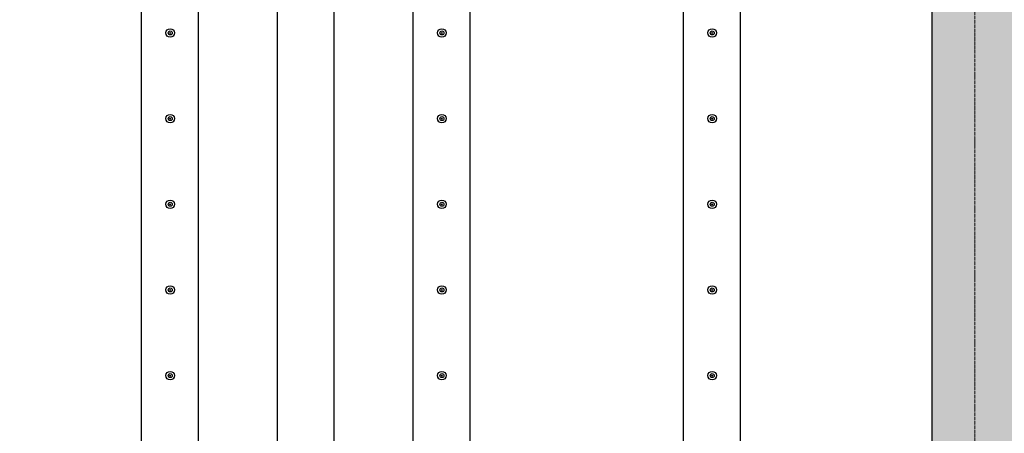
# Model space of a CAD drawing. Header units: millimetres. Extents: x -374129 to 1163271, y -112652 to 695637.
# Tile 103 of 230: x 41440 to 44883, y -36150 to -34701. Entities that reach past the tile are written whole.
import ezdxf

# ---------------------------------------------------------------- set-up
doc = ezdxf.new("R2010")
doc.units = ezdxf.units.MM
doc.linetypes.add('ACAD_ISO04W100', pattern=[30, 24, -3, 0, -3])
for name, color, linetype in [('KRT_kreskowanie', 252, 'Continuous'), ('KRT_sciany', 2, 'Continuous'), ('KRT_technologia', 30, 'Continuous')]:
    doc.layers.add(name, color=color, linetype=linetype)
doc.layers.add('KRT_osie', color=55, linetype='ACAD_ISO04W100', lineweight=18)

# ---------------------------------------------------------------- blocks, each defined once
blk = doc.blocks.new('sys napowietrzania')
at = {"layer": 'KRT_technologia', "linetype": 'Continuous', "transparency": 33554687, "elevation": -3247.62}
for points in [[(43084.98, -12485.01), (43084.98, -10582.71), (43084.98, -2349.21), (42884.98, -2349.21), (42884.98, -10582.71), (42884.98, -12485.01), (42984.98, -12485.01), (43084.98, -12485.01), (43081.81, -12495.38), (42984.98, -12495.38), (42888.14, -12495.38), (42884.98, -12485.01)], [(43559.98, -12485.01), (43559.98, -10582.71), (43559.98, -2349.21), (43359.98, -2349.21), (43359.98, -10582.71), (43359.98, -12485.01), (43459.98, -12485.01), (43559.98, -12485.01), (43556.81, -12495.38), (43459.98, -12495.38), (43363.14, -12495.38), (43359.98, -12485.01)], [(44034.98, -12485.01), (44034.98, -10582.71), (44034.98, -2349.21), (43834.98, -2349.21), (43834.98, -10582.71), (43834.98, -12485.01), (43934.98, -12485.01), (44034.98, -12485.01), (44031.81, -12495.38), (43934.98, -12495.38), (43838.14, -12495.38), (43834.98, -12485.01)], [(44979.98, -12485.01), (44979.98, -10582.71), (44979.98, -2349.21), (44779.98, -2349.21), (44779.98, -10582.71), (44779.98, -12485.01), (44879.98, -12485.01), (44979.98, -12485.01), (44976.81, -12495.38), (44879.98, -12495.38), (44783.14, -12495.38), (44779.98, -12485.01)]]:
    blk.add_lwpolyline(points, dxfattribs=at)
at = {"layer": 'KRT_technologia'}
for centre, radius in [((42986.32, -2660.34, -3247.62), 15), ((43936.32, -2660.34, -3247.62), 15), ((44881.32, -2660.34, -3247.62), 15), ((42986.32, -2660.34, -3247.62), 7), ((42986.32, -2660.34, -3247.62), 1.5), ((43936.32, -2660.34, -3247.62), 7), ((43936.32, -2660.34, -3247.62), 1.5), ((44881.32, -2660.34, -3247.62), 7), ((44881.32, -2660.34, -3247.62), 1.5), ((42986.32, -2960.34, -3247.62), 15), ((42986.32, -2960.34, -3247.62), 7), ((42986.32, -2960.34, -3247.62), 1.5), ((43936.32, -2960.34, -3247.62), 15), ((43936.32, -2960.34, -3247.62), 7), ((43936.32, -2960.34, -3247.62), 1.5), ((44881.32, -2960.34, -3247.62), 15), ((44881.32, -2960.34, -3247.62), 7), ((44881.32, -2960.34, -3247.62), 1.5), ((42986.32, -3260.34, -3247.62), 15), ((42986.32, -3260.34, -3247.62), 7), ((42986.32, -3260.34, -3247.62), 1.5), ((43936.32, -3260.34, -3247.62), 15), ((43936.32, -3260.34, -3247.62), 7), ((43936.32, -3260.34, -3247.62), 1.5), ((44881.32, -3260.34, -3247.62), 15), ((44881.32, -3260.34, -3247.62), 7), ((44881.32, -3260.34, -3247.62), 1.5), ((42986.32, -3560.34, -3247.62), 15), ((43936.32, -3560.34, -3247.62), 15), ((44881.32, -3560.34, -3247.62), 15), ((42986.32, -3560.34, -3247.62), 7), ((42986.32, -3560.34, -3247.62), 1.5), ((43936.32, -3560.34, -3247.62), 7), ((43936.32, -3560.34, -3247.62), 1.5), ((44881.32, -3560.34, -3247.62), 7), ((44881.32, -3560.34, -3247.62), 1.5), ((42986.32, -3860.34, -3247.62), 15), ((42986.32, -3860.34, -3247.62), 7), ((43936.32, -3860.34, -3247.62), 15), ((43936.32, -3860.34, -3247.62), 7), ((44881.32, -3860.34, -3247.62), 15), ((44881.32, -3860.34, -3247.62), 7), ((42986.32, -3860.34, -3247.62), 1.5), ((43936.32, -3860.34, -3247.62), 1.5), ((44881.32, -3860.34, -3247.62), 1.5)]:
    blk.add_circle(centre, radius, dxfattribs=at)

msp = doc.modelspace()

# ---------------------------------------------------------------- hatches: boundary and pattern name
at = {"layer": 'KRT_kreskowanie'}
h = msp.add_hatch(dxfattribs=at)
h.set_pattern_fill('ANSI33', color=256, scale=20, style=0)
h.set_pattern_definition([(45, (-1e-05, 3009.36), (-89.80256, 89.80256), []), (45, (89.8, 3009.36), (-89.80256, 89.80256), [63.5, -31.75])])
h.paths.add_polyline_path([(38290, -33690.64), (19090, -33690.64), (19090, -46990.64), (19390, -46990.64), (19390, -33990.64), (25390, -33990.64), (25390, -46990.64), (25690, -46990.64), (25690, -33990.64), (31690, -33990.64), (31690, -46990.64), (31990, -46990.64), (31990, -33990.64), (37990, -33990.64), (37990, -46990.64), (38290, -46990.64)])
h.paths.add_polyline_path([(51230, -33990.64), (57230, -33990.64), (57230, -46990.64), (57530, -46990.64), (57530, -33690.64), (38330, -33690.64), (38330, -46990.64), (38630, -46990.64), (38630, -33990.64), (44630, -33990.64), (44630, -46990.64), (44930, -46990.64), (44930, -33990.64), (50930, -33990.64), (50930, -46990.64), (51230, -46990.64)])
h.paths.add_polyline_path([(70470, -33690.64), (57570, -33690.64), (57570, -46990.64), (57870, -46990.64), (57870, -33990.64), (63870, -33990.64), (63870, -46990.64), (64170, -46990.64), (64170, -33990.64), (70170, -33990.64), (70170, -46990.64), (70470, -46990.64)])

# ---------------------------------------------------------------- linework, layer by layer
at = {"layer": 'KRT_osie', "ltscale": 0.5}
msp.add_line((44780, -27801.99), (44780, -48285.63), dxfattribs=at)
at = {"layer": 'KRT_sciany'}
msp.add_line((44630, -46990.64), (44630, -33990.64), dxfattribs=at)

# ---------------------------------------------------------------- block references
msp.add_blockref('sys napowietrzania', (-1019.98, -32087.66, 3070))

doc.saveas('drawing.dxf')
